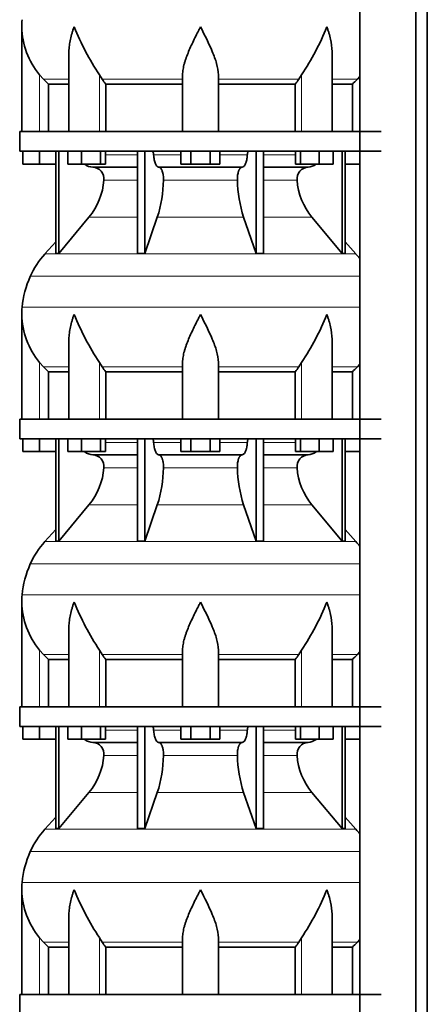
# Model space of a CAD drawing. Header units: millimetres. Extents: x -304 to -45, y -444 to 1021.
# Tile 13 of 29: x -301 to -260, y 329 to 428. Entities that reach past the tile are written whole.
import ezdxf

# ---------------------------------------------------------------- set-up
doc = ezdxf.new("R2010")
doc.units = ezdxf.units.MM
doc.layers.add('MID_134-18', color=7, linetype='Continuous')
doc.layers.add('VSI134_DIFFUSORE', color=7, linetype='Continuous')

# ---------------------------------------------------------------- blocks, each defined once
blk = doc.blocks.new('SE')
at = {"layer": 'MID_134-18', "color": 7, "linetype": 'Continuous', "lineweight": 35}
for p, q in [((-266.746, 797.977), (-266.746, 272.677)), ((-261.119, 272.677), (-261.119, 797.977)), ((-259.96, 272.677), (-259.96, 797.977)), ((-266.76, 443.977), (-266.76, 416.977)), ((-266.76, 414.977), (-266.76, 387.977)), ((-266.76, 385.977), (-266.76, 358.977)), ((-266.76, 356.977), (-266.76, 329.977))]:
    blk.add_line(p, q, dxfattribs=at)
at = {"layer": 'VSI134_DIFFUSORE', "color": 7, "linetype": 'Continuous', "lineweight": 35}
for p, q in [((-300.799, 427.524), (-300.799, 416.977)), ((-296.054, 424.848), (-296.054, 416.977)), ((-269.544, 416.977), (-269.544, 424.848)), ((-298.597, 422.237), (-298.999, 422.696)), ((-292.697, 422.237), (-292.981, 422.696)), ((-284.599, 416.977), (-284.599, 422.696)), ((-280.999, 416.977), (-280.999, 422.696)), ((-272.617, 422.696), (-272.901, 422.237)), ((-266.76, 422.512), (-267.001, 422.237)), ((-298.093, 421.748), (-296.054, 421.748)), ((-298.093, 416.977), (-298.093, 421.748)), ((-292.341, 421.748), (-284.599, 421.748)), ((-292.341, 416.977), (-292.341, 421.748)), ((-280.999, 421.748), (-273.257, 421.748)), ((-273.257, 421.748), (-273.257, 416.977)), ((-269.544, 421.748), (-267.504, 421.748)), ((-267.504, 421.748), (-267.504, 416.977)), ((-300.999, 416.977), (-264.599, 416.977)), ((-300.999, 416.977), (-300.999, 414.977)), ((-300.999, 414.977), (-264.599, 414.977)), ((-300.699, 413.697), (-300.699, 414.977)), ((-300.699, 413.697), (-300.699, 414.977)), ((-298.999, 413.697), (-298.999, 414.977)), ((-297.364, 414.977), (-297.364, 404.686)), ((-297.058, 414.977), (-297.058, 404.686)), ((-296.15, 413.697), (-296.15, 414.977)), ((-294.762, 413.697), (-294.762, 414.977)), ((-292.866, 413.697), (-292.866, 414.977)), ((-292.358, 413.697), (-292.358, 414.977)), ((-289.138, 414.977), (-289.138, 404.686)), ((-288.399, 414.977), (-288.399, 404.686)), ((-284.762, 413.697), (-284.762, 414.977)), ((-283.78, 413.697), (-283.78, 414.977)), ((-281.817, 413.697), (-281.817, 414.977)), ((-280.836, 413.697), (-280.836, 414.977)), ((-277.199, 414.977), (-277.199, 404.686)), ((-276.459, 414.977), (-276.459, 404.686)), ((-273.24, 413.697), (-273.24, 414.977)), ((-272.732, 413.697), (-272.732, 414.977)), ((-270.836, 413.697), (-270.836, 414.977)), ((-269.448, 413.697), (-269.448, 414.977)), ((-268.539, 414.977), (-268.539, 404.686)), ((-268.233, 414.977), (-268.233, 404.686)), ((-298.999, 413.697), (-300.699, 413.697)), ((-297.364, 413.697), (-298.999, 413.697)), ((-294.762, 413.697), (-296.15, 413.697)), ((-292.866, 413.697), (-294.762, 413.697)), ((-293.634, 413.377), (-289.138, 413.377)), ((-292.358, 413.697), (-292.866, 413.697)), ((-286.981, 413.377), (-278.617, 413.377)), ((-283.78, 413.697), (-284.762, 413.697)), ((-281.817, 413.697), (-283.78, 413.697)), ((-280.836, 413.697), (-281.817, 413.697)), ((-276.459, 413.377), (-271.964, 413.377)), ((-272.732, 413.697), (-273.24, 413.697)), ((-270.836, 413.697), (-272.732, 413.697)), ((-269.448, 413.697), (-270.836, 413.697)), ((-266.76, 413.697), (-268.233, 413.697)), ((-297.058, 404.686), (-294.027, 408.328)), ((-288.399, 404.686), (-287.144, 408.328)), ((-278.454, 408.328), (-277.199, 404.686)), ((-271.571, 408.328), (-268.539, 404.686)), ((-297.364, 405.841), (-298.459, 404.626)), ((-267.139, 404.626), (-268.233, 405.841)), ((-297.364, 404.686), (-297.058, 404.686)), ((-289.138, 404.686), (-288.399, 404.686)), ((-277.199, 404.686), (-276.459, 404.686)), ((-268.539, 404.686), (-268.233, 404.686)), ((-300.799, 398.524), (-300.799, 387.977)), ((-296.054, 395.848), (-296.054, 387.977)), ((-269.544, 387.977), (-269.544, 395.848)), ((-298.597, 393.237), (-298.999, 393.696)), ((-292.697, 393.237), (-292.981, 393.696)), ((-284.599, 387.977), (-284.599, 393.696)), ((-280.999, 387.977), (-280.999, 393.696)), ((-272.617, 393.696), (-272.901, 393.237)), ((-266.76, 393.512), (-267.001, 393.237)), ((-298.093, 392.748), (-296.054, 392.748)), ((-298.093, 387.977), (-298.093, 392.748)), ((-292.341, 392.748), (-284.599, 392.748)), ((-292.341, 387.977), (-292.341, 392.748)), ((-280.999, 392.748), (-273.257, 392.748)), ((-273.257, 392.748), (-273.257, 387.977)), ((-269.544, 392.748), (-267.504, 392.748)), ((-267.504, 392.748), (-267.504, 387.977)), ((-300.999, 387.977), (-264.599, 387.977)), ((-300.999, 387.977), (-300.999, 385.977)), ((-300.999, 385.977), (-264.599, 385.977)), ((-300.699, 384.697), (-300.699, 385.977)), ((-300.699, 384.697), (-300.699, 385.977)), ((-298.999, 384.697), (-298.999, 385.977)), ((-297.364, 385.977), (-297.364, 375.686)), ((-297.058, 385.977), (-297.058, 375.686)), ((-296.15, 384.697), (-296.15, 385.977)), ((-294.762, 384.697), (-294.762, 385.977)), ((-292.866, 384.697), (-292.866, 385.977)), ((-292.358, 384.697), (-292.358, 385.977)), ((-289.138, 385.977), (-289.138, 375.686)), ((-288.399, 385.977), (-288.399, 375.686)), ((-284.762, 384.697), (-284.762, 385.977)), ((-283.78, 384.697), (-283.78, 385.977)), ((-281.817, 384.697), (-281.817, 385.977)), ((-280.836, 384.697), (-280.836, 385.977)), ((-277.199, 385.977), (-277.199, 375.686)), ((-276.459, 385.977), (-276.459, 375.686)), ((-273.24, 384.697), (-273.24, 385.977)), ((-272.732, 384.697), (-272.732, 385.977)), ((-270.836, 384.697), (-270.836, 385.977)), ((-269.448, 384.697), (-269.448, 385.977)), ((-268.539, 385.977), (-268.539, 375.686)), ((-268.233, 385.977), (-268.233, 375.686)), ((-298.999, 384.697), (-300.699, 384.697)), ((-297.364, 384.697), (-298.999, 384.697)), ((-294.762, 384.697), (-296.15, 384.697)), ((-292.866, 384.697), (-294.762, 384.697)), ((-293.634, 384.377), (-289.138, 384.377)), ((-292.358, 384.697), (-292.866, 384.697)), ((-286.981, 384.377), (-278.617, 384.377)), ((-283.78, 384.697), (-284.762, 384.697)), ((-281.817, 384.697), (-283.78, 384.697)), ((-280.836, 384.697), (-281.817, 384.697)), ((-276.459, 384.377), (-271.964, 384.377)), ((-272.732, 384.697), (-273.24, 384.697)), ((-270.836, 384.697), (-272.732, 384.697)), ((-269.448, 384.697), (-270.836, 384.697)), ((-266.76, 384.697), (-268.233, 384.697)), ((-297.058, 375.686), (-294.027, 379.328)), ((-288.399, 375.686), (-287.144, 379.328)), ((-278.454, 379.328), (-277.199, 375.686)), ((-271.571, 379.328), (-268.539, 375.686)), ((-297.364, 376.841), (-298.459, 375.626)), ((-267.139, 375.626), (-268.233, 376.841)), ((-297.364, 375.686), (-297.058, 375.686)), ((-289.138, 375.686), (-288.399, 375.686)), ((-277.199, 375.686), (-276.459, 375.686)), ((-268.539, 375.686), (-268.233, 375.686)), ((-300.799, 369.524), (-300.799, 358.977)), ((-296.054, 366.848), (-296.054, 358.977)), ((-269.544, 358.977), (-269.544, 366.848)), ((-298.597, 364.237), (-298.999, 364.696)), ((-292.697, 364.237), (-292.981, 364.696)), ((-284.599, 358.977), (-284.599, 364.696)), ((-280.999, 358.977), (-280.999, 364.696)), ((-272.617, 364.696), (-272.901, 364.237)), ((-266.76, 364.512), (-267.001, 364.237)), ((-298.093, 363.748), (-296.054, 363.748)), ((-298.093, 358.977), (-298.093, 363.748)), ((-292.341, 363.748), (-284.599, 363.748)), ((-292.341, 358.977), (-292.341, 363.748)), ((-280.999, 363.748), (-273.257, 363.748)), ((-273.257, 363.748), (-273.257, 358.977)), ((-269.544, 363.748), (-267.504, 363.748)), ((-267.504, 363.748), (-267.504, 358.977)), ((-300.999, 358.977), (-264.599, 358.977)), ((-300.999, 358.977), (-300.999, 356.977)), ((-300.999, 356.977), (-264.599, 356.977)), ((-300.699, 355.697), (-300.699, 356.977)), ((-300.699, 355.697), (-300.699, 356.977)), ((-298.999, 355.697), (-298.999, 356.977)), ((-297.364, 356.977), (-297.364, 346.686)), ((-297.058, 356.977), (-297.058, 346.686)), ((-296.15, 355.697), (-296.15, 356.977)), ((-294.762, 355.697), (-294.762, 356.977)), ((-292.866, 355.697), (-292.866, 356.977)), ((-292.358, 355.697), (-292.358, 356.977)), ((-289.138, 356.977), (-289.138, 346.686)), ((-288.399, 356.977), (-288.399, 346.686)), ((-284.762, 355.697), (-284.762, 356.977)), ((-283.78, 355.697), (-283.78, 356.977)), ((-281.817, 355.697), (-281.817, 356.977)), ((-280.836, 355.697), (-280.836, 356.977)), ((-277.199, 356.977), (-277.199, 346.686)), ((-276.459, 356.977), (-276.459, 346.686)), ((-273.24, 355.697), (-273.24, 356.977)), ((-272.732, 355.697), (-272.732, 356.977)), ((-270.836, 355.697), (-270.836, 356.977)), ((-269.448, 355.697), (-269.448, 356.977)), ((-268.539, 356.977), (-268.539, 346.686)), ((-268.233, 356.977), (-268.233, 346.686)), ((-298.999, 355.697), (-300.699, 355.697)), ((-297.364, 355.697), (-298.999, 355.697)), ((-294.762, 355.697), (-296.15, 355.697)), ((-292.866, 355.697), (-294.762, 355.697)), ((-292.358, 355.697), (-292.866, 355.697)), ((-283.78, 355.697), (-284.762, 355.697)), ((-281.817, 355.697), (-283.78, 355.697)), ((-280.836, 355.697), (-281.817, 355.697)), ((-272.732, 355.697), (-273.24, 355.697)), ((-270.836, 355.697), (-272.732, 355.697)), ((-269.448, 355.697), (-270.836, 355.697)), ((-266.76, 355.697), (-268.233, 355.697)), ((-293.634, 355.377), (-289.138, 355.377)), ((-286.981, 355.377), (-278.617, 355.377)), ((-276.459, 355.377), (-271.964, 355.377)), ((-297.058, 346.686), (-294.027, 350.328)), ((-288.399, 346.686), (-287.144, 350.328)), ((-278.454, 350.328), (-277.199, 346.686)), ((-271.571, 350.328), (-268.539, 346.686)), ((-297.364, 347.841), (-298.459, 346.626)), ((-267.139, 346.626), (-268.233, 347.841)), ((-297.364, 346.686), (-297.058, 346.686)), ((-289.138, 346.686), (-288.399, 346.686)), ((-277.199, 346.686), (-276.459, 346.686)), ((-268.539, 346.686), (-268.233, 346.686)), ((-300.799, 340.524), (-300.799, 329.977)), ((-296.054, 337.848), (-296.054, 329.977)), ((-269.544, 329.977), (-269.544, 337.848)), ((-298.597, 335.237), (-298.999, 335.696)), ((-292.697, 335.237), (-292.981, 335.696)), ((-284.599, 329.977), (-284.599, 335.696)), ((-280.999, 329.977), (-280.999, 335.696)), ((-272.617, 335.696), (-272.901, 335.237)), ((-298.093, 334.748), (-296.054, 334.748)), ((-298.093, 329.977), (-298.093, 334.748)), ((-292.341, 334.748), (-284.599, 334.748)), ((-292.341, 329.977), (-292.341, 334.748)), ((-280.999, 334.748), (-273.257, 334.748)), ((-273.257, 334.748), (-273.257, 329.977)), ((-269.544, 334.748), (-267.504, 334.748)), ((-267.504, 334.748), (-267.504, 329.977)), ((-266.76, 335.512), (-267.001, 335.237)), ((-300.999, 329.977), (-264.599, 329.977)), ((-300.999, 329.977), (-300.999, 327.977))]:
    blk.add_line(p, q, dxfattribs=at)
at = {"layer": 'VSI134_DIFFUSORE', "color": 4, "linetype": 'Continuous', "lineweight": 9}
for p, q in [((-298.999, 416.977), (-298.999, 422.696)), ((-298.597, 422.237), (-296.054, 422.237)), ((-292.981, 416.977), (-292.981, 422.696)), ((-292.697, 422.237), (-284.599, 422.237)), ((-280.999, 422.237), (-272.901, 422.237)), ((-272.617, 416.977), (-272.617, 422.696)), ((-269.544, 422.237), (-267.001, 422.237)), ((-292.358, 414.622), (-289.138, 414.622)), ((-287.513, 414.622), (-284.762, 414.622)), ((-280.836, 414.622), (-278.084, 414.622)), ((-276.459, 414.622), (-273.24, 414.622)), ((-289.138, 412.068), (-292.524, 412.068)), ((-279.077, 412.068), (-286.521, 412.068)), ((-273.073, 412.068), (-276.459, 412.068)), ((-294.027, 408.328), (-289.138, 408.328)), ((-287.144, 408.328), (-278.454, 408.328)), ((-276.459, 408.328), (-271.571, 408.328)), ((-298.459, 404.626), (-267.139, 404.626)), ((-299.932, 402.374), (-266.76, 402.374)), ((-300.764, 399.249), (-266.76, 399.249)), ((-298.999, 387.977), (-298.999, 393.696)), ((-298.597, 393.237), (-296.054, 393.237)), ((-292.981, 387.977), (-292.981, 393.696)), ((-292.697, 393.237), (-284.599, 393.237)), ((-280.999, 393.237), (-272.901, 393.237)), ((-272.617, 387.977), (-272.617, 393.696)), ((-269.544, 393.237), (-267.001, 393.237)), ((-292.358, 385.622), (-289.138, 385.622)), ((-287.513, 385.622), (-284.762, 385.622)), ((-280.836, 385.622), (-278.084, 385.622)), ((-276.459, 385.622), (-273.24, 385.622)), ((-289.138, 383.068), (-292.524, 383.068)), ((-279.077, 383.068), (-286.521, 383.068)), ((-273.073, 383.068), (-276.459, 383.068)), ((-294.027, 379.328), (-289.138, 379.328)), ((-287.144, 379.328), (-278.454, 379.328)), ((-276.459, 379.328), (-271.571, 379.328)), ((-298.459, 375.626), (-267.139, 375.626)), ((-299.932, 373.374), (-266.76, 373.374)), ((-300.764, 370.249), (-266.76, 370.249)), ((-298.999, 358.977), (-298.999, 364.696)), ((-292.981, 358.977), (-292.981, 364.696)), ((-272.617, 358.977), (-272.617, 364.696)), ((-298.597, 364.237), (-296.054, 364.237)), ((-292.697, 364.237), (-284.599, 364.237)), ((-280.999, 364.237), (-272.901, 364.237)), ((-269.544, 364.237), (-267.001, 364.237)), ((-292.358, 356.622), (-289.138, 356.622)), ((-287.513, 356.622), (-284.762, 356.622)), ((-280.836, 356.622), (-278.084, 356.622)), ((-276.459, 356.622), (-273.24, 356.622)), ((-289.138, 354.068), (-292.524, 354.068)), ((-279.077, 354.068), (-286.521, 354.068)), ((-273.073, 354.068), (-276.459, 354.068)), ((-294.027, 350.328), (-289.138, 350.328)), ((-287.144, 350.328), (-278.454, 350.328)), ((-276.459, 350.328), (-271.571, 350.328)), ((-298.459, 346.626), (-267.139, 346.626)), ((-299.932, 344.374), (-266.76, 344.374)), ((-300.764, 341.249), (-266.76, 341.249)), ((-298.999, 329.977), (-298.999, 335.696)), ((-292.981, 329.977), (-292.981, 335.696)), ((-272.617, 329.977), (-272.617, 335.696)), ((-298.597, 335.237), (-296.054, 335.237)), ((-292.697, 335.237), (-284.599, 335.237)), ((-280.999, 335.237), (-272.901, 335.237)), ((-269.544, 335.237), (-267.001, 335.237))]:
    blk.add_line(p, q, dxfattribs=at)
at = {"layer": 'VSI134_DIFFUSORE', "color": 7, "linetype": 'Continuous', "lineweight": 35}
for centre, radius, start, end in [((-293.099, 427.522), 7.7, 174.58264, 180.00164), ((-293.068, 427.657), 7.732, 180.99585, 219.91063), ((-267.86, 439.031), 29.965, 202.58497, 213.03267), ((-295.271, 437.729), 27.189, 326.4322, 337.95023), ((-286.069, 426.685), 7.982, 213.86006, 218.20434), ((-279.524, 426.681), 7.975, 321.79382, 326.14177), ((-293.587, 414.712), 1.336, 230.28193, 268.00942), ((-293.691, 412.204), 1.174, 353.32225, 87.21725), ((-271.911, 412.208), 1.171, 92.57724, 186.88325), ((-272.012, 414.714), 1.337, 272.06066, 309.72198), ((-299.185, 412.573), 6.68, 320.54719, 355.65939), ((-299.512, 412.309), 12.994, 342.1602, 358.93539), ((-265.784, 412.359), 13.296, 181.25689, 197.64752), ((-266.391, 412.582), 6.702, 184.39964, 219.39378), ((-291.919, 398.737), 8.8, 138, 155.59119), ((-273.679, 398.737), 8.8, 38.16839, 42), ((-291.008, 398.324), 9.8, 155.59119, 174.58264), ((-293.099, 398.522), 7.7, 174.58264, 180.00164), ((-293.068, 398.657), 7.732, 180.99585, 219.91063), ((-267.86, 410.031), 29.965, 202.58497, 213.03267), ((-295.271, 408.729), 27.189, 326.4322, 337.95023), ((-286.069, 397.685), 7.982, 213.86006, 218.20434), ((-279.524, 397.681), 7.975, 321.79382, 326.14177), ((-293.587, 385.712), 1.336, 230.28193, 268.00942), ((-293.691, 383.204), 1.174, 353.32225, 87.21725), ((-271.911, 383.208), 1.171, 92.57724, 186.88325), ((-272.012, 385.714), 1.337, 272.06066, 309.72198), ((-299.185, 383.573), 6.68, 320.54719, 355.65939), ((-299.512, 383.309), 12.994, 342.1602, 358.93539), ((-265.784, 383.359), 13.296, 181.25689, 197.64752), ((-266.391, 383.582), 6.702, 184.39964, 219.39378), ((-291.919, 369.737), 8.8, 138, 155.59119), ((-273.679, 369.737), 8.8, 38.16839, 42), ((-291.008, 369.324), 9.8, 155.59119, 174.58264), ((-293.099, 369.522), 7.7, 174.58264, 180.00164), ((-293.068, 369.657), 7.732, 180.99585, 219.91063), ((-267.86, 381.031), 29.965, 202.58497, 213.03267), ((-295.271, 379.729), 27.189, 326.4322, 337.95023), ((-286.069, 368.685), 7.982, 213.86006, 218.20434), ((-279.524, 368.681), 7.975, 321.79382, 326.14177), ((-293.587, 356.712), 1.336, 230.28193, 268.00942), ((-272.012, 356.714), 1.337, 272.06066, 309.72198), ((-293.691, 354.204), 1.174, 353.32225, 87.21725), ((-271.911, 354.208), 1.171, 92.57724, 186.88325), ((-299.185, 354.573), 6.68, 320.54719, 355.65939), ((-299.512, 354.309), 12.994, 342.1602, 358.93539), ((-265.784, 354.359), 13.296, 181.25689, 197.64752), ((-266.391, 354.582), 6.702, 184.39964, 219.39378), ((-291.919, 340.737), 8.8, 138, 155.59119), ((-273.679, 340.737), 8.8, 38.16839, 42), ((-291.008, 340.324), 9.8, 155.59119, 174.58264), ((-293.099, 340.522), 7.7, 174.58264, 180.00164), ((-293.068, 340.657), 7.732, 180.99585, 219.91063), ((-267.86, 352.031), 29.965, 202.58497, 213.03267), ((-295.271, 350.729), 27.189, 326.4322, 337.95023), ((-286.069, 339.685), 7.982, 213.86006, 218.20434), ((-279.524, 339.681), 7.975, 321.79382, 326.14177)]:
    blk.add_arc(centre, radius, start, end, dxfattribs=at)
for points, knots in [([(-295.527, 427.522), (-295.546, 427.47), (-295.564, 427.418), (-295.6, 427.314), (-295.617, 427.261), (-295.669, 427.105), (-295.701, 427.001), (-295.792, 426.689), (-295.846, 426.482), (-295.936, 426.067), (-295.972, 425.859), (-296.026, 425.448), (-296.044, 425.244), (-296.053, 424.976), (-296.054, 424.912), (-296.054, 424.847)], [0, 0, 0, 0, 0.03125, 0.03125, 0.0625, 0.0625, 0.125, 0.125, 0.25, 0.25, 0.375, 0.375, 0.5, 0.5, 0.5400162, 0.5400162, 0.5400162, 0.5400162]), ([(-282.799, 427.522), (-282.825, 427.47), (-282.852, 427.418), (-282.905, 427.314), (-282.932, 427.261), (-283.011, 427.105), (-283.064, 427.001), (-283.221, 426.689), (-283.325, 426.482), (-283.527, 426.067), (-283.627, 425.859), (-283.816, 425.448), (-283.906, 425.244), (-284.075, 424.839), (-284.155, 424.638), (-284.263, 424.337), (-284.297, 424.237), (-284.361, 424.037), (-284.392, 423.937), (-284.474, 423.641), (-284.518, 423.447), (-284.581, 423.066), (-284.599, 422.88), (-284.599, 422.696)], [0, 0, 0, 0, 0.03125, 0.03125, 0.0625, 0.0625, 0.125, 0.125, 0.25, 0.25, 0.375, 0.375, 0.5, 0.5, 0.625, 0.625, 0.6875, 0.6875, 0.75, 0.75, 0.875, 0.875, 1, 1, 1, 1]), ([(-280.999, 422.696), (-280.999, 423.063), (-281.069, 423.443), (-281.288, 424.233), (-281.437, 424.636), (-281.945, 425.85), (-282.376, 426.693), (-282.799, 427.522)], [0, 0, 0, 0, 0.25, 0.25, 0.5, 0.5, 1, 1, 1, 1]), ([(-269.544, 424.847), (-269.544, 424.914), (-269.545, 424.982), (-269.562, 425.46), (-269.619, 425.868), (-269.753, 426.485), (-269.806, 426.691), (-269.897, 427.001), (-269.929, 427.105), (-269.98, 427.261), (-270.007, 427.339), (-270.034, 427.418), (-270.052, 427.47), (-270.062, 427.497), (-270.071, 427.522)], [0.4588627, 0.4588627, 0.4588627, 0.4588627, 0.5, 0.5, 0.75, 0.75, 0.875, 0.875, 0.9375, 0.9375, 0.96875, 0.984375, 0.984375, 1, 1, 1, 1]), ([(-287.666, 414.977), (-287.656, 414.977), (-287.647, 414.975), (-287.629, 414.966), (-287.62, 414.96), (-287.594, 414.934), (-287.577, 414.908), (-287.55, 414.843), (-287.538, 414.804), (-287.521, 414.718), (-287.515, 414.671), (-287.513, 414.622)], [0, 0, 0, 0, 0.125, 0.125, 0.25, 0.25, 0.5, 0.5, 0.75, 0.75, 1, 1, 1, 1]), ([(-278.084, 414.622), (-278.082, 414.671), (-278.077, 414.717), (-278.064, 414.782), (-278.059, 414.803), (-278.048, 414.841), (-278.041, 414.859), (-278.027, 414.892), (-278.02, 414.906), (-278.004, 414.931), (-277.995, 414.942), (-277.978, 414.96), (-277.969, 414.966), (-277.951, 414.975), (-277.941, 414.977), (-277.932, 414.977)], [0, 0, 0, 0, 0.25, 0.25, 0.375, 0.375, 0.5, 0.5, 0.625, 0.625, 0.75, 0.75, 0.875, 0.875, 1, 1, 1, 1]), ([(-286.981, 413.377), (-287.013, 413.377), (-287.045, 413.385), (-287.094, 413.408), (-287.11, 413.418), (-287.141, 413.441), (-287.157, 413.454), (-287.202, 413.499), (-287.231, 413.537), (-287.287, 413.626), (-287.314, 413.677), (-287.362, 413.789), (-287.384, 413.852), (-287.424, 413.987), (-287.442, 414.059), (-287.472, 414.209), (-287.484, 414.289), (-287.503, 414.453), (-287.51, 414.536), (-287.513, 414.622)], [0, 0, 0, 0, 0.125, 0.125, 0.1875, 0.1875, 0.25, 0.25, 0.375, 0.375, 0.5, 0.5, 0.625, 0.625, 0.75, 0.75, 0.875, 0.875, 1, 1, 1, 1]), ([(-278.084, 414.622), (-278.088, 414.536), (-278.095, 414.453), (-278.109, 414.331), (-278.114, 414.291), (-278.126, 414.212), (-278.133, 414.173), (-278.156, 414.059), (-278.173, 413.988), (-278.203, 413.887), (-278.214, 413.855), (-278.236, 413.792), (-278.248, 413.762), (-278.284, 413.677), (-278.31, 413.626), (-278.366, 413.538), (-278.395, 413.5), (-278.456, 413.439), (-278.488, 413.416), (-278.552, 413.385), (-278.585, 413.377), (-278.617, 413.377)], [0, 0, 0, 0, 0.125, 0.125, 0.1875, 0.1875, 0.25, 0.25, 0.375, 0.375, 0.4375, 0.4375, 0.5, 0.5, 0.625, 0.625, 0.75, 0.75, 0.875, 0.875, 1, 1, 1, 1]), ([(-286.981, 413.377), (-286.965, 413.377), (-286.949, 413.375), (-286.917, 413.366), (-286.901, 413.36), (-286.855, 413.334), (-286.824, 413.309), (-286.766, 413.242), (-286.738, 413.2), (-286.699, 413.128), (-286.687, 413.102), (-286.663, 413.047), (-286.651, 413.017), (-286.619, 412.926), (-286.6, 412.859), (-286.576, 412.752), (-286.568, 412.714), (-286.555, 412.639), (-286.549, 412.6), (-286.534, 412.483), (-286.527, 412.401), (-286.519, 412.235), (-286.518, 412.151), (-286.521, 412.068)], [0, 0, 0, 0, 0.0625, 0.0625, 0.125, 0.125, 0.25, 0.25, 0.375, 0.375, 0.4375, 0.4375, 0.5, 0.5, 0.625, 0.625, 0.6875, 0.6875, 0.75, 0.75, 0.875, 0.875, 1, 1, 1, 1]), ([(-279.077, 412.068), (-279.079, 412.151), (-279.079, 412.234), (-279.073, 412.358), (-279.07, 412.399), (-279.063, 412.481), (-279.059, 412.521), (-279.044, 412.639), (-279.03, 412.715), (-279.006, 412.822), (-278.997, 412.857), (-278.978, 412.924), (-278.958, 412.988), (-278.935, 413.046), (-278.911, 413.102), (-278.899, 413.128), (-278.86, 413.201), (-278.832, 413.242), (-278.774, 413.309), (-278.743, 413.335), (-278.681, 413.369), (-278.649, 413.377), (-278.617, 413.377)], [0, 0, 0, 0, 0.125, 0.125, 0.1875, 0.1875, 0.25, 0.25, 0.375, 0.375, 0.4375, 0.4375, 0.5, 0.5625, 0.5625, 0.625, 0.625, 0.75, 0.75, 0.875, 0.875, 1, 1, 1, 1]), ([(-295.527, 398.522), (-295.546, 398.47), (-295.564, 398.418), (-295.6, 398.314), (-295.617, 398.261), (-295.669, 398.105), (-295.701, 398.001), (-295.792, 397.689), (-295.846, 397.482), (-295.936, 397.067), (-295.972, 396.859), (-296.026, 396.448), (-296.044, 396.244), (-296.053, 395.976), (-296.054, 395.912), (-296.054, 395.847)], [0, 0, 0, 0, 0.03125, 0.03125, 0.0625, 0.0625, 0.125, 0.125, 0.25, 0.25, 0.375, 0.375, 0.5, 0.5, 0.5400162, 0.5400162, 0.5400162, 0.5400162]), ([(-282.799, 398.522), (-282.825, 398.47), (-282.852, 398.418), (-282.905, 398.314), (-282.932, 398.261), (-283.011, 398.105), (-283.064, 398.001), (-283.221, 397.689), (-283.325, 397.482), (-283.527, 397.067), (-283.627, 396.859), (-283.816, 396.448), (-283.906, 396.244), (-284.075, 395.839), (-284.155, 395.638), (-284.263, 395.337), (-284.297, 395.237), (-284.361, 395.037), (-284.392, 394.937), (-284.474, 394.641), (-284.518, 394.447), (-284.581, 394.066), (-284.599, 393.88), (-284.599, 393.696)], [0, 0, 0, 0, 0.03125, 0.03125, 0.0625, 0.0625, 0.125, 0.125, 0.25, 0.25, 0.375, 0.375, 0.5, 0.5, 0.625, 0.625, 0.6875, 0.6875, 0.75, 0.75, 0.875, 0.875, 1, 1, 1, 1]), ([(-280.999, 393.696), (-280.999, 394.063), (-281.069, 394.443), (-281.288, 395.233), (-281.437, 395.636), (-281.945, 396.85), (-282.376, 397.693), (-282.799, 398.522)], [0, 0, 0, 0, 0.25, 0.25, 0.5, 0.5, 1, 1, 1, 1]), ([(-269.544, 395.847), (-269.544, 395.914), (-269.545, 395.982), (-269.562, 396.46), (-269.619, 396.868), (-269.753, 397.485), (-269.806, 397.691), (-269.897, 398.001), (-269.929, 398.105), (-269.98, 398.261), (-270.007, 398.339), (-270.034, 398.418), (-270.052, 398.47), (-270.062, 398.497), (-270.071, 398.522)], [0.4588627, 0.4588627, 0.4588627, 0.4588627, 0.5, 0.5, 0.75, 0.75, 0.875, 0.875, 0.9375, 0.9375, 0.96875, 0.984375, 0.984375, 1, 1, 1, 1]), ([(-287.666, 385.977), (-287.656, 385.977), (-287.647, 385.975), (-287.629, 385.966), (-287.62, 385.96), (-287.594, 385.934), (-287.577, 385.908), (-287.55, 385.843), (-287.538, 385.804), (-287.521, 385.718), (-287.515, 385.671), (-287.513, 385.622)], [0, 0, 0, 0, 0.125, 0.125, 0.25, 0.25, 0.5, 0.5, 0.75, 0.75, 1, 1, 1, 1]), ([(-286.981, 384.377), (-287.013, 384.377), (-287.045, 384.385), (-287.094, 384.408), (-287.11, 384.418), (-287.141, 384.441), (-287.157, 384.454), (-287.202, 384.499), (-287.231, 384.537), (-287.287, 384.626), (-287.314, 384.677), (-287.362, 384.789), (-287.384, 384.852), (-287.424, 384.987), (-287.442, 385.059), (-287.472, 385.209), (-287.484, 385.289), (-287.503, 385.453), (-287.51, 385.536), (-287.513, 385.622)], [0, 0, 0, 0, 0.125, 0.125, 0.1875, 0.1875, 0.25, 0.25, 0.375, 0.375, 0.5, 0.5, 0.625, 0.625, 0.75, 0.75, 0.875, 0.875, 1, 1, 1, 1]), ([(-278.084, 385.622), (-278.088, 385.536), (-278.095, 385.453), (-278.109, 385.331), (-278.114, 385.291), (-278.126, 385.212), (-278.133, 385.173), (-278.156, 385.059), (-278.173, 384.988), (-278.203, 384.887), (-278.214, 384.855), (-278.236, 384.792), (-278.248, 384.762), (-278.284, 384.677), (-278.31, 384.626), (-278.366, 384.538), (-278.395, 384.5), (-278.456, 384.439), (-278.488, 384.416), (-278.552, 384.385), (-278.585, 384.377), (-278.617, 384.377)], [0, 0, 0, 0, 0.125, 0.125, 0.1875, 0.1875, 0.25, 0.25, 0.375, 0.375, 0.4375, 0.4375, 0.5, 0.5, 0.625, 0.625, 0.75, 0.75, 0.875, 0.875, 1, 1, 1, 1]), ([(-278.084, 385.622), (-278.082, 385.671), (-278.077, 385.717), (-278.064, 385.782), (-278.059, 385.803), (-278.048, 385.841), (-278.041, 385.859), (-278.027, 385.892), (-278.02, 385.906), (-278.004, 385.931), (-277.995, 385.942), (-277.978, 385.96), (-277.969, 385.966), (-277.951, 385.975), (-277.941, 385.977), (-277.932, 385.977)], [0, 0, 0, 0, 0.25, 0.25, 0.375, 0.375, 0.5, 0.5, 0.625, 0.625, 0.75, 0.75, 0.875, 0.875, 1, 1, 1, 1]), ([(-286.981, 384.377), (-286.965, 384.377), (-286.949, 384.375), (-286.917, 384.366), (-286.901, 384.36), (-286.855, 384.334), (-286.824, 384.309), (-286.766, 384.242), (-286.738, 384.2), (-286.699, 384.128), (-286.687, 384.102), (-286.663, 384.047), (-286.651, 384.017), (-286.619, 383.926), (-286.6, 383.859), (-286.576, 383.752), (-286.568, 383.714), (-286.555, 383.639), (-286.549, 383.6), (-286.534, 383.483), (-286.527, 383.401), (-286.519, 383.235), (-286.518, 383.151), (-286.521, 383.068)], [0, 0, 0, 0, 0.0625, 0.0625, 0.125, 0.125, 0.25, 0.25, 0.375, 0.375, 0.4375, 0.4375, 0.5, 0.5, 0.625, 0.625, 0.6875, 0.6875, 0.75, 0.75, 0.875, 0.875, 1, 1, 1, 1]), ([(-279.077, 383.068), (-279.079, 383.151), (-279.079, 383.234), (-279.073, 383.358), (-279.07, 383.399), (-279.063, 383.481), (-279.059, 383.521), (-279.044, 383.639), (-279.03, 383.715), (-279.006, 383.822), (-278.997, 383.857), (-278.978, 383.924), (-278.958, 383.988), (-278.935, 384.046), (-278.911, 384.102), (-278.899, 384.128), (-278.86, 384.201), (-278.832, 384.242), (-278.774, 384.309), (-278.743, 384.335), (-278.681, 384.369), (-278.649, 384.377), (-278.617, 384.377)], [0, 0, 0, 0, 0.125, 0.125, 0.1875, 0.1875, 0.25, 0.25, 0.375, 0.375, 0.4375, 0.4375, 0.5, 0.5625, 0.5625, 0.625, 0.625, 0.75, 0.75, 0.875, 0.875, 1, 1, 1, 1]), ([(-295.527, 369.522), (-295.546, 369.47), (-295.564, 369.418), (-295.6, 369.314), (-295.617, 369.261), (-295.669, 369.105), (-295.701, 369.001), (-295.792, 368.689), (-295.846, 368.482), (-295.936, 368.067), (-295.972, 367.859), (-296.026, 367.448), (-296.044, 367.244), (-296.053, 366.976), (-296.054, 366.912), (-296.054, 366.847)], [0, 0, 0, 0, 0.03125, 0.03125, 0.0625, 0.0625, 0.125, 0.125, 0.25, 0.25, 0.375, 0.375, 0.5, 0.5, 0.5400162, 0.5400162, 0.5400162, 0.5400162]), ([(-282.799, 369.522), (-282.825, 369.47), (-282.852, 369.418), (-282.905, 369.314), (-282.932, 369.261), (-283.011, 369.105), (-283.064, 369.001), (-283.221, 368.689), (-283.325, 368.482), (-283.527, 368.067), (-283.627, 367.859), (-283.816, 367.448), (-283.906, 367.244), (-284.075, 366.839), (-284.155, 366.638), (-284.263, 366.337), (-284.297, 366.237), (-284.361, 366.037), (-284.392, 365.937), (-284.474, 365.641), (-284.518, 365.447), (-284.581, 365.066), (-284.599, 364.88), (-284.599, 364.696)], [0, 0, 0, 0, 0.03125, 0.03125, 0.0625, 0.0625, 0.125, 0.125, 0.25, 0.25, 0.375, 0.375, 0.5, 0.5, 0.625, 0.625, 0.6875, 0.6875, 0.75, 0.75, 0.875, 0.875, 1, 1, 1, 1]), ([(-280.999, 364.696), (-280.999, 365.063), (-281.069, 365.443), (-281.288, 366.233), (-281.437, 366.636), (-281.945, 367.85), (-282.376, 368.693), (-282.799, 369.522)], [0, 0, 0, 0, 0.25, 0.25, 0.5, 0.5, 1, 1, 1, 1]), ([(-269.544, 366.847), (-269.544, 366.914), (-269.545, 366.982), (-269.562, 367.46), (-269.619, 367.868), (-269.753, 368.485), (-269.806, 368.691), (-269.897, 369.001), (-269.929, 369.105), (-269.98, 369.261), (-270.007, 369.339), (-270.034, 369.418), (-270.052, 369.47), (-270.062, 369.497), (-270.071, 369.522)], [0.4588627, 0.4588627, 0.4588627, 0.4588627, 0.5, 0.5, 0.75, 0.75, 0.875, 0.875, 0.9375, 0.9375, 0.96875, 0.984375, 0.984375, 1, 1, 1, 1]), ([(-287.666, 356.977), (-287.656, 356.977), (-287.647, 356.975), (-287.629, 356.966), (-287.62, 356.96), (-287.594, 356.934), (-287.577, 356.908), (-287.55, 356.843), (-287.538, 356.804), (-287.521, 356.718), (-287.515, 356.671), (-287.513, 356.622)], [0, 0, 0, 0, 0.125, 0.125, 0.25, 0.25, 0.5, 0.5, 0.75, 0.75, 1, 1, 1, 1]), ([(-286.981, 355.377), (-287.013, 355.377), (-287.045, 355.385), (-287.094, 355.408), (-287.11, 355.418), (-287.141, 355.441), (-287.157, 355.454), (-287.202, 355.499), (-287.231, 355.537), (-287.287, 355.626), (-287.314, 355.677), (-287.362, 355.789), (-287.384, 355.852), (-287.424, 355.987), (-287.442, 356.059), (-287.472, 356.209), (-287.484, 356.289), (-287.503, 356.453), (-287.51, 356.536), (-287.513, 356.622)], [0, 0, 0, 0, 0.125, 0.125, 0.1875, 0.1875, 0.25, 0.25, 0.375, 0.375, 0.5, 0.5, 0.625, 0.625, 0.75, 0.75, 0.875, 0.875, 1, 1, 1, 1]), ([(-278.084, 356.622), (-278.088, 356.536), (-278.095, 356.453), (-278.109, 356.331), (-278.114, 356.291), (-278.126, 356.212), (-278.133, 356.173), (-278.156, 356.059), (-278.173, 355.988), (-278.203, 355.887), (-278.214, 355.855), (-278.236, 355.792), (-278.248, 355.762), (-278.284, 355.677), (-278.31, 355.626), (-278.366, 355.538), (-278.395, 355.5), (-278.456, 355.439), (-278.488, 355.416), (-278.552, 355.385), (-278.585, 355.377), (-278.617, 355.377)], [0, 0, 0, 0, 0.125, 0.125, 0.1875, 0.1875, 0.25, 0.25, 0.375, 0.375, 0.4375, 0.4375, 0.5, 0.5, 0.625, 0.625, 0.75, 0.75, 0.875, 0.875, 1, 1, 1, 1]), ([(-278.084, 356.622), (-278.082, 356.671), (-278.077, 356.717), (-278.064, 356.782), (-278.059, 356.803), (-278.048, 356.841), (-278.041, 356.859), (-278.027, 356.892), (-278.02, 356.906), (-278.004, 356.931), (-277.995, 356.942), (-277.978, 356.96), (-277.969, 356.966), (-277.951, 356.975), (-277.941, 356.977), (-277.932, 356.977)], [0, 0, 0, 0, 0.25, 0.25, 0.375, 0.375, 0.5, 0.5, 0.625, 0.625, 0.75, 0.75, 0.875, 0.875, 1, 1, 1, 1]), ([(-286.981, 355.377), (-286.965, 355.377), (-286.949, 355.375), (-286.917, 355.366), (-286.901, 355.36), (-286.855, 355.334), (-286.824, 355.309), (-286.766, 355.242), (-286.738, 355.2), (-286.699, 355.128), (-286.687, 355.102), (-286.663, 355.047), (-286.651, 355.017), (-286.619, 354.926), (-286.6, 354.859), (-286.576, 354.752), (-286.568, 354.714), (-286.555, 354.639), (-286.549, 354.6), (-286.534, 354.483), (-286.527, 354.401), (-286.519, 354.235), (-286.518, 354.151), (-286.521, 354.068)], [0, 0, 0, 0, 0.0625, 0.0625, 0.125, 0.125, 0.25, 0.25, 0.375, 0.375, 0.4375, 0.4375, 0.5, 0.5, 0.625, 0.625, 0.6875, 0.6875, 0.75, 0.75, 0.875, 0.875, 1, 1, 1, 1]), ([(-279.077, 354.068), (-279.079, 354.151), (-279.079, 354.234), (-279.073, 354.358), (-279.07, 354.399), (-279.063, 354.481), (-279.059, 354.521), (-279.044, 354.639), (-279.03, 354.715), (-279.006, 354.822), (-278.997, 354.857), (-278.978, 354.924), (-278.958, 354.988), (-278.935, 355.046), (-278.911, 355.102), (-278.899, 355.128), (-278.86, 355.201), (-278.832, 355.242), (-278.774, 355.309), (-278.743, 355.335), (-278.681, 355.369), (-278.649, 355.377), (-278.617, 355.377)], [0, 0, 0, 0, 0.125, 0.125, 0.1875, 0.1875, 0.25, 0.25, 0.375, 0.375, 0.4375, 0.4375, 0.5, 0.5625, 0.5625, 0.625, 0.625, 0.75, 0.75, 0.875, 0.875, 1, 1, 1, 1]), ([(-295.527, 340.522), (-295.546, 340.47), (-295.564, 340.418), (-295.6, 340.314), (-295.617, 340.261), (-295.669, 340.105), (-295.701, 340.001), (-295.792, 339.689), (-295.846, 339.482), (-295.936, 339.067), (-295.972, 338.859), (-296.026, 338.448), (-296.044, 338.244), (-296.053, 337.976), (-296.054, 337.912), (-296.054, 337.847)], [0, 0, 0, 0, 0.03125, 0.03125, 0.0625, 0.0625, 0.125, 0.125, 0.25, 0.25, 0.375, 0.375, 0.5, 0.5, 0.5400162, 0.5400162, 0.5400162, 0.5400162]), ([(-282.799, 340.522), (-282.825, 340.47), (-282.852, 340.418), (-282.905, 340.314), (-282.932, 340.261), (-283.011, 340.105), (-283.064, 340.001), (-283.221, 339.689), (-283.325, 339.482), (-283.527, 339.067), (-283.627, 338.859), (-283.816, 338.448), (-283.906, 338.244), (-284.075, 337.839), (-284.155, 337.638), (-284.263, 337.337), (-284.297, 337.237), (-284.361, 337.037), (-284.392, 336.937), (-284.474, 336.641), (-284.518, 336.447), (-284.581, 336.066), (-284.599, 335.88), (-284.599, 335.696)], [0, 0, 0, 0, 0.03125, 0.03125, 0.0625, 0.0625, 0.125, 0.125, 0.25, 0.25, 0.375, 0.375, 0.5, 0.5, 0.625, 0.625, 0.6875, 0.6875, 0.75, 0.75, 0.875, 0.875, 1, 1, 1, 1]), ([(-280.999, 335.696), (-280.999, 336.063), (-281.069, 336.443), (-281.288, 337.233), (-281.437, 337.636), (-281.945, 338.85), (-282.376, 339.693), (-282.799, 340.522)], [0, 0, 0, 0, 0.25, 0.25, 0.5, 0.5, 1, 1, 1, 1]), ([(-269.544, 337.847), (-269.544, 337.914), (-269.545, 337.982), (-269.562, 338.46), (-269.619, 338.868), (-269.753, 339.485), (-269.806, 339.691), (-269.897, 340.001), (-269.929, 340.105), (-269.98, 340.261), (-270.007, 340.339), (-270.034, 340.418), (-270.052, 340.47), (-270.062, 340.497), (-270.071, 340.522)], [0.4588627, 0.4588627, 0.4588627, 0.4588627, 0.5, 0.5, 0.75, 0.75, 0.875, 0.875, 0.9375, 0.9375, 0.96875, 0.984375, 0.984375, 1, 1, 1, 1])]:
    blk.add_open_spline(points, degree=3, knots=knots, dxfattribs=at)
for points in [[(-298.093, 421.748), (-298.268, 421.905), (-298.435, 422.068), (-298.597, 422.237)], [(-267.001, 422.237), (-267.162, 422.068), (-267.33, 421.905), (-267.504, 421.748)], [(-298.093, 392.748), (-298.268, 392.905), (-298.435, 393.068), (-298.597, 393.237)], [(-267.001, 393.237), (-267.162, 393.068), (-267.33, 392.905), (-267.504, 392.748)], [(-298.093, 363.748), (-298.268, 363.905), (-298.435, 364.068), (-298.597, 364.237)], [(-267.001, 364.237), (-267.162, 364.068), (-267.33, 363.905), (-267.504, 363.748)], [(-298.093, 334.748), (-298.268, 334.905), (-298.435, 335.068), (-298.597, 335.237)], [(-267.001, 335.237), (-267.162, 335.068), (-267.33, 334.905), (-267.504, 334.748)]]:
    blk.add_open_spline(points, degree=3, dxfattribs=at)

msp = doc.modelspace()

# ---------------------------------------------------------------- block references
msp.add_blockref('SE', (0, 0))

doc.saveas('drawing.dxf')
